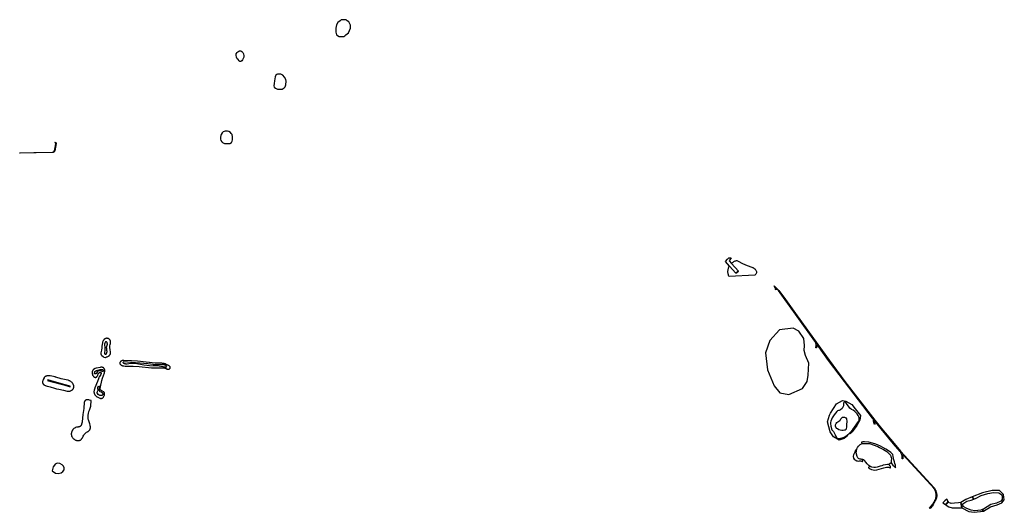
# Model space of a CAD drawing. Header units: metres. Extents: x 178255 to 187880, y 442506 to 446597.
# Tile 6 of 15: x 183044 to 183973, y 443188 to 443654. Entities that reach past the tile are written whole.
import ezdxf

# ---------------------------------------------------------------- set-up
doc = ezdxf.new("R2010")
doc.units = ezdxf.units.M

msp = doc.modelspace()

# ---------------------------------------------------------------- linework, layer by layer
at = {"layer": 'VLK_goot', "linetype": 'Continuous'}
for points in [[(183075.274, 443528.35), (183044.058, 443527.573), (183044.058, 443527.886), (183044.496, 443527.899), (183057.43, 443528.27), (183059.375, 443528.341), (183075.067, 443528.716), (183075.169, 443528.724), (183075.296, 443528.742), (183075.422, 443528.768), (183075.545, 443528.804), (183075.666, 443528.848), (183075.783, 443528.9), (183075.896, 443528.96), (183076.005, 443529.028), (183076.109, 443529.103), (183076.207, 443529.186), (183076.299, 443529.275), (183076.385, 443529.37), (183076.464, 443529.471), (183076.536, 443529.578), (183076.6, 443529.689), (183076.656, 443529.804), (183076.704, 443529.923), (183076.744, 443530.045), (183076.767, 443530.135), (183077.058, 443531.573), (183078.043, 443536.553), (183078.048, 443536.607), (183078.051, 443536.68), (183078.048, 443536.754), (183078.04, 443536.828), (183078.028, 443536.901), (183078.01, 443536.972), (183077.987, 443537.042), (183077.959, 443537.111), (183077.927, 443537.177), (183077.89, 443537.241), (183077.849, 443537.303), (183077.803, 443537.361), (183077.754, 443537.416), (183077.7, 443537.467), (183077.644, 443537.515), (183077.584, 443537.558), (183077.521, 443537.597), (183077.456, 443537.632), (183077.389, 443537.662), (183077.319, 443537.687), (183077.248, 443537.708), (183077.176, 443537.723), (183077.158, 443537.726), (183078.002, 443537.731), (183078.077, 443537.659), (183078.146, 443537.582), (183078.21, 443537.5), (183078.268, 443537.414), (183078.32, 443537.324), (183078.366, 443537.231), (183078.404, 443537.134), (183078.436, 443537.036), (183078.462, 443536.935), (183078.48, 443536.833), (183078.487, 443536.771), (183077.156, 443530.039), (183077.12, 443529.896), (183077.074, 443529.753), (183077.018, 443529.614), (183076.952, 443529.479), (183076.877, 443529.349), (183076.793, 443529.225), (183076.701, 443529.107), (183076.6, 443528.995), (183076.492, 443528.891), (183076.377, 443528.794), (183076.256, 443528.706), (183076.129, 443528.627), (183075.996, 443528.556), (183075.859, 443528.495), (183075.718, 443528.444), (183075.574, 443528.403), (183075.427, 443528.371), (183075.278, 443528.35), (183075.274, 443528.35)], [(183715.626, 443423.606), (183722.159, 443416.314), (183719.821, 443414.264), (183713.74, 443421.102), (183710.047, 443425.254), (183711.953, 443427.517), (183713.231, 443428.71), (183715.323, 443428.823), (183713.414, 443426.075), (183715.626, 443423.606)], [(183776.153, 443376.114), (183776.006, 443375.573), (183764.694, 443391.425), (183759.959, 443397.877), (183757.718, 443400.02), (183757.764, 443398.671), (183757.262, 443398.762), (183757.166, 443399.498), (183756.868, 443400.692), (183756.25, 443401.879), (183755.89, 443402.389), (183760.48, 443398.014), (183765.01, 443391.761), (183776.153, 443376.114)], [(183787.307, 443360.453), (183807.676, 443332.231), (183822.668, 443312.038), (183822.186, 443311.894), (183807.281, 443331.911), (183796.414, 443346.935), (183796.182, 443345.566), (183795.889, 443343.831), (183795.347, 443343.939), (183795.58, 443346.125), (183795.439, 443347.303), (183795.096, 443348.268), (183794.859, 443348.852), (183794.565, 443349.453), (183794.231, 443350.032), (183776.006, 443375.573), (183776.153, 443376.114), (183787.307, 443360.453)], [(183822.186, 443311.894), (183822.668, 443312.038), (183850.897, 443275.438), (183857.176, 443267.623), (183869.097, 443253.347), (183875.167, 443246.311), (183874.812, 443245.969), (183868.666, 443253.116), (183856.793, 443267.348), (183850.369, 443275.327), (183850.605, 443273.44), (183850.731, 443272.433), (183851.28, 443271.825), (183850.62, 443271.284), (183850.181, 443271.953), (183849.806, 443274.414), (183849.614, 443275.674), (183849.503, 443276.01), (183849.353, 443276.383), (183849.177, 443276.743), (183848.976, 443277.091), (183848.752, 443277.424), (183848.714, 443277.475), (183822.186, 443311.894)], [(183850.369, 443275.327), (183850.897, 443275.438), (183857.176, 443267.623), (183869.097, 443253.347), (183875.167, 443246.311), (183906.801, 443211.547), (183907.131, 443211.115), (183907.58, 443210.449), (183907.846, 443210.001), (183907.976, 443209.763), (183908.325, 443209.047), (183908.624, 443208.308), (183908.87, 443207.55), (183909.063, 443206.777), (183909.201, 443205.992), (183909.285, 443205.2), (183909.312, 443204.403), (183909.285, 443203.607), (183909.201, 443202.815), (183909.063, 443202.03), (183908.87, 443201.257), (183908.624, 443200.499), (183908.385, 443199.896), (183907.973, 443200.082), (183907.805, 443199.734), (183907.86, 443199.657), (183906.517, 443196.799), (183906.427, 443196.829), (183906.195, 443196.474), (183906.384, 443196.344), (183905.857, 443195.452), (183905.055, 443194.263), (183904.742, 443193.843), (183904.449, 443193.483), (183903.714, 443192.667), (183902.999, 443191.972), (183902.624, 443192.236), (183905.617, 443196.131), (183906.845, 443198.296), (183907.598, 443199.622), (183907.989, 443200.466), (183908.135, 443200.846), (183908.367, 443201.559), (183908.549, 443202.287), (183908.679, 443203.026), (183908.757, 443203.772), (183908.784, 443204.522), (183908.757, 443205.272), (183908.679, 443206.019), (183908.549, 443206.758), (183908.367, 443207.486), (183908.135, 443208.199), (183907.854, 443208.895), (183907.525, 443209.569), (183907.15, 443210.219), (183906.731, 443210.841), (183906.463, 443211.194), (183903.634, 443214.299), (183877.43, 443243.071), (183877.368, 443241.647), (183877.253, 443239.018), (183876.743, 443239.005), (183876.833, 443239.871), (183876.694, 443241.368), (183876.404, 443242.602), (183876.155, 443243.321), (183875.832, 443244.121), (183875.453, 443244.898), (183875.021, 443245.646), (183874.812, 443245.969), (183868.666, 443253.116), (183856.793, 443267.348), (183850.369, 443275.327)], [(183920.194, 443198.588), (183919.004, 443200.948), (183916.998, 443199.353), (183915.047, 443197.416), (183917.483, 443195.732), (183918.789, 443196.765), (183920.194, 443198.588)], [(183932.17, 443197.54), (183929.962, 443197.282), (183926.194, 443197.008), (183923.004, 443196.826), (183922.313, 443197.004), (183921.12, 443197.313), (183920.194, 443198.588), (183918.789, 443196.765), (183917.483, 443195.732), (183918.261, 443195.197), (183920.817, 443193.636), (183923.916, 443192.512), (183932.85, 443192.75), (183932.17, 443197.54)]]:
    msp.add_lwpolyline(points, dxfattribs=at)
at = {"layer": 'VLK_wadi', "linetype": 'Continuous'}
for points in [[(183342.91, 443639.33), (183345.49, 443637.897), (183349.934, 443637.897), (183350.938, 443638.47), (183351.798, 443639.33), (183354.378, 443641.48), (183356.098, 443645.924), (183356.098, 443648.648), (183354.665, 443651.801), (183353.088, 443652.805), (183352.084, 443653.665), (183350.078, 443653.808), (183347.497, 443653.522), (183346.35, 443652.805), (183344.252, 443651.142), (183342.91, 443648.791), (183342.48, 443645.781), (183342.48, 443644.204), (183342.48, 443642.054), (183342.91, 443639.33)], [(183251.189, 443614.935), (183250.137, 443616.062), (183249.122, 443616.776), (183248.559, 443618.317), (183248.258, 443620.158), (183248.446, 443621.661), (183249.235, 443622.826), (183249.987, 443623.428), (183250.964, 443623.991), (183251.602, 443624.217), (183252.655, 443624.217), (183253.519, 443623.616), (183254.158, 443623.24), (183254.721, 443622.676), (183255.135, 443621.436), (183255.435, 443619.707), (183255.548, 443618.43), (183255.06, 443617.115), (183254.383, 443615.799), (183253.669, 443614.86), (183252.767, 443614.183), (183251.828, 443614.371), (183251.189, 443614.935)], [(183293.957, 443599.359), (183292.489, 443601.34), (183290.368, 443602.231), (183287.299, 443602.232), (183286.66, 443602.007), (183285.759, 443601.33), (183285.15, 443599.652), (183284.636, 443597.964), (183284.342, 443595.982), (183284.122, 443593.56), (183283.975, 443591.432), (183284.266, 443590.171), (183285.431, 443589.006), (183287.351, 443588.129), (183291.782, 443588.255), (183293.623, 443589.457), (183294.45, 443590.51), (183295.088, 443592.388), (183295.425, 443595.762), (183295.058, 443597.157), (183293.957, 443599.359)], [(183244.933, 443541.735), (183244.842, 443543.203), (183244.383, 443545.221), (183243.649, 443546.414), (183242.823, 443547.24), (183241.447, 443548.249), (183240.255, 443548.341), (183238.97, 443548.432), (183237.869, 443548.432), (183236.034, 443547.882), (183234.964, 443546.822), (183234.2, 443545.313), (183233.752, 443544.454), (183233.634, 443542.928), (183233.466, 443540.818), (183233.741, 443539.717), (183234.75, 443538.524), (183235.392, 443537.699), (183237.227, 443536.873), (183238.42, 443536.781), (183242.197, 443536.864), (183243.982, 443537.709), (183244.567, 443538.983), (183244.842, 443540.359), (183244.933, 443541.735)], [(183735.595, 443419.656), (183735.72, 443419.607), (183736.115, 443419.431), (183736.497, 443419.228), (183736.864, 443418.999), (183737.214, 443418.744), (183737.546, 443418.466), (183737.857, 443418.166), (183738.146, 443417.844), (183738.413, 443417.503), (183738.655, 443417.144), (183738.673, 443417.115), (183739.256, 443415.92), (183739.298, 443414.762), (183738.726, 443413.421), (183737.589, 443412.508), (183713.424, 443411.113), (183713.258, 443411.469), (183712.979, 443412.16), (183712.748, 443412.868), (183712.568, 443413.591), (183712.439, 443414.324), (183712.361, 443415.065), (183712.335, 443415.809), (183712.361, 443416.554), (183712.439, 443417.295), (183712.568, 443418.028), (183712.748, 443418.751), (183712.979, 443419.459), (183713.258, 443420.15), (183713.584, 443420.819), (183713.74, 443421.102), (183719.821, 443414.264), (183722.159, 443416.314), (183715.626, 443423.606), (183715.965, 443423.925), (183716.532, 443424.401), (183717.131, 443424.836), (183717.758, 443425.228), (183718.411, 443425.575), (183719.087, 443425.876), (183719.783, 443426.129), (183720.494, 443426.333), (183720.703, 443426.383), (183721.887, 443425.683), (183726.116, 443423.435), (183730.491, 443421.487), (183734.991, 443419.849), (183735.595, 443419.656)], [(183784.469, 443346.11), (183784.022, 443352.606), (183779.318, 443359.549), (183773.718, 443362.461), (183760.951, 443360.669), (183751.992, 443350.814), (183747.736, 443338.943), (183749.752, 443323.04), (183756.024, 443307.809), (183761.399, 443301.314), (183769.911, 443299.746), (183782.678, 443305.346), (183786.933, 443311.841), (183788.053, 443318.113), (183788.501, 443329.312), (183785.589, 443336.479), (183784.246, 443341.183), (183784.469, 443346.11)], [(183129.687, 443347.835), (183129.698, 443347.874), (183129.776, 443348.185), (183129.832, 443348.501), (183129.865, 443348.819), (183129.876, 443349.139), (183129.865, 443349.46), (183129.832, 443349.778), (183129.776, 443350.094), (183129.698, 443350.405), (183129.645, 443350.578), (183129.624, 443350.626), (183129.513, 443350.853), (183129.387, 443351.072), (183129.245, 443351.282), (183129.09, 443351.481), (183128.921, 443351.669), (183128.739, 443351.844), (183128.693, 443351.885), (183128.681, 443351.896), (183128.487, 443352.059), (183128.282, 443352.208), (183128.066, 443352.342), (183127.842, 443352.461), (183127.611, 443352.565), (183127.372, 443352.651), (183127.228, 443352.695), (183127.218, 443352.697), (183126.977, 443352.749), (183126.734, 443352.783), (183126.488, 443352.8), (183126.242, 443352.8), (183125.997, 443352.783), (183125.753, 443352.749), (183125.513, 443352.697), (183125.427, 443352.675), (183125.211, 443352.611), (183124.943, 443352.514), (183124.681, 443352.397), (183124.429, 443352.263), (183124.186, 443352.111), (183123.954, 443351.943), (183123.829, 443351.841), (183123.794, 443351.81), (183123.566, 443351.589), (183123.353, 443351.353), (183123.157, 443351.103), (183122.98, 443350.839), (183122.821, 443350.564), (183122.732, 443350.388), (183122.626, 443350.16), (183122.411, 443349.626), (183122.232, 443349.078), (183122.12, 443348.641), (183122.101, 443348.552), (183121.833, 443347.035), (183121.672, 443345.503), (183121.658, 443345.281), (183121.644, 443345.064), (183121.474, 443343.447), (183121.194, 443341.857), (183121.141, 443341.677), (183120.826, 443340.413), (183120.6, 443339.13), (183120.587, 443338.989), (183120.579, 443338.775), (183120.587, 443338.56), (183120.609, 443338.347), (183120.647, 443338.135), (183120.699, 443337.927), (183120.765, 443337.723), (183120.845, 443337.524), (183120.939, 443337.331), (183121.047, 443337.145), (183121.167, 443336.967), (183121.299, 443336.798), (183121.442, 443336.639), (183121.516, 443336.565), (183122.832, 443335.559), (183123.58, 443335.12), (183124.916, 443334.823), (183126.083, 443335.187), (183126.703, 443335.415), (183127.353, 443335.704), (183127.981, 443336.038), (183128.151, 443336.138), (183128.179, 443336.157), (183128.387, 443336.308), (183128.584, 443336.473), (183128.768, 443336.651), (183128.94, 443336.842), (183129.098, 443337.044), (183129.241, 443337.257), (183129.369, 443337.479), (183129.482, 443337.709), (183129.578, 443337.947), (183129.657, 443338.191), (183129.719, 443338.44), (183129.764, 443338.693), (183129.791, 443338.948), (183129.8, 443339.205), (183129.791, 443339.461), (183129.764, 443339.716), (183129.719, 443339.969), (183129.71, 443340.012), (183129.417, 443341.765), (183129.168, 443344.134), (183129.128, 443344.797), (183129.218, 443345.544), (183129.445, 443346.833), (183129.687, 443347.835)], [(183124.357, 443344.44), (183124.496, 443341.951), (183124.431, 443341.26), (183123.959, 443339.363), (183123.953, 443339.336), (183123.935, 443339.236), (183123.925, 443339.135), (183123.921, 443339.033), (183123.925, 443338.931), (183123.935, 443338.83), (183123.953, 443338.729), (183123.978, 443338.63), (183124.009, 443338.533), (183124.047, 443338.439), (183124.092, 443338.347), (183124.143, 443338.259), (183124.184, 443338.197), (183124.574, 443337.876), (183125.047, 443337.761), (183125.521, 443337.951), (183125.909, 443338.342), (183125.957, 443338.417), (183126.082, 443338.632), (183126.191, 443338.856), (183126.284, 443339.086), (183126.36, 443339.323), (183126.421, 443339.564), (183126.464, 443339.809), (183126.49, 443340.056), (183126.498, 443340.304), (183126.49, 443340.553), (183126.464, 443340.8), (183126.421, 443341.044), (183126.402, 443341.127), (183126.238, 443342.056), (183126.139, 443343.002), (183126.106, 443343.952), (183126.108, 443344.194), (183126.657, 443346.453), (183126.676, 443346.518), (183126.728, 443346.724), (183126.765, 443346.933), (183126.787, 443347.144), (183126.794, 443347.357), (183126.787, 443347.569), (183126.765, 443347.781), (183126.728, 443347.99), (183126.676, 443348.196), (183126.611, 443348.398), (183126.531, 443348.595), (183126.482, 443348.7), (183126.028, 443349.322), (183125.841, 443349.477), (183125.601, 443349.564), (183125.475, 443349.575), (183125.049, 443349.325), (183124.694, 443348.835), (183124.356, 443348.09), (183124.184, 443347.377), (183124.126, 443346.709), (183124.357, 443344.44)], [(183140.591, 443331.737), (183139.633, 443331.114), (183139.583, 443331.081), (183139.396, 443330.945), (183139.219, 443330.797), (183139.053, 443330.636), (183138.899, 443330.465), (183138.757, 443330.283), (183138.627, 443330.091), (183138.512, 443329.891), (183138.442, 443329.752), (183138.441, 443329.748), (183138.42, 443329.665), (183138.405, 443329.581), (183138.396, 443329.496), (183138.393, 443329.411), (183138.396, 443329.325), (183138.405, 443329.24), (183138.42, 443329.156), (183138.441, 443329.073), (183138.467, 443328.992), (183138.499, 443328.912), (183138.537, 443328.835), (183138.548, 443328.815), (183139.18, 443328), (183139.225, 443327.959), (183139.498, 443327.73), (183139.787, 443327.52), (183140.089, 443327.331), (183140.405, 443327.163), (183140.731, 443327.018), (183141.066, 443326.896), (183141.409, 443326.798), (183141.758, 443326.724), (183142.032, 443326.683), (183142.275, 443326.656), (183143.653, 443326.56), (183145.034, 443326.56), (183145.285, 443326.57), (183151.146, 443326.448), (183156.833, 443326.033), (183168.275, 443325.008), (183173.035, 443324.781), (183179.833, 443324.912), (183179.923, 443324.91), (183180.328, 443324.881), (183180.73, 443324.825), (183181.127, 443324.74), (183181.517, 443324.628), (183181.827, 443324.518), (183183.326, 443323.797), (183183.382, 443323.769), (183183.515, 443323.709), (183183.652, 443323.659), (183183.793, 443323.619), (183183.935, 443323.589), (183184.08, 443323.569), (183184.225, 443323.558), (183184.371, 443323.558), (183184.516, 443323.569), (183184.661, 443323.589), (183184.803, 443323.619), (183184.898, 443323.655), (183185.033, 443323.715), (183185.164, 443323.784), (183185.289, 443323.863), (183185.409, 443323.95), (183185.523, 443324.045), (183185.629, 443324.148), (183185.633, 443324.152), (183185.678, 443324.197), (183185.762, 443324.29), (183185.84, 443324.39), (183185.91, 443324.494), (183185.973, 443324.604), (183186.029, 443324.717), (183186.076, 443324.834), (183186.115, 443324.954), (183186.116, 443324.958), (183186.126, 443325.054), (183186.129, 443325.159), (183186.126, 443325.263), (183186.115, 443325.367), (183186.097, 443325.47), (183186.071, 443325.572), (183186.039, 443325.671), (183186, 443325.768), (183185.954, 443325.863), (183185.902, 443325.953), (183185.843, 443326.04), (183185.779, 443326.122), (183185.709, 443326.2), (183185.633, 443326.273), (183185.553, 443326.34), (183185.515, 443326.369), (183185.199, 443326.63), (183184.75, 443326.956), (183184.279, 443327.25), (183183.8, 443327.505), (183183.362, 443327.727), (183182.364, 443328.172), (183181.337, 443328.546), (183180.286, 443328.847), (183179.217, 443329.074), (183178.135, 443329.226), (183177.965, 443329.243), (183175.607, 443329.366), (183172.417, 443329.403), (183171.931, 443329.418), (183166.636, 443329.789), (183166.073, 443329.85), (183155.234, 443331.147), (183149.47, 443331.57), (183142.163, 443331.867), (183140.591, 443331.737)], [(183142.139, 443330.712), (183141.852, 443330.504), (183141.49, 443330.083), (183141.477, 443329.99), (183141.499, 443329.869), (183141.56, 443329.763), (183141.623, 443329.704), (183142.087, 443329.404), (183142.268, 443329.312), (183142.656, 443329.139), (183143.054, 443328.994), (183143.462, 443328.877), (183143.876, 443328.789), (183144.296, 443328.73), (183144.719, 443328.701), (183145.143, 443328.701), (183145.482, 443328.722), (183148.575, 443329.225), (183148.758, 443329.245), (183150.19, 443329.345), (183151.624, 443329.345), (183153.056, 443329.245), (183154.476, 443329.045), (183154.574, 443329.028), (183161.226, 443327.784), (183163.993, 443327.422), (183166.54, 443327.214), (183175.669, 443326.801), (183176.146, 443326.758), (183177.347, 443326.589), (183178.534, 443326.336), (183179.201, 443326.156), (183180.454, 443325.789), (183180.584, 443325.764), (183180.836, 443325.728), (183181.089, 443325.711), (183181.343, 443325.711), (183181.597, 443325.728), (183181.848, 443325.764), (183181.93, 443325.779), (183182.568, 443325.97), (183182.683, 443326.018), (183182.812, 443326.126), (183182.895, 443326.269), (183182.681, 443326.616), (183182.168, 443326.969), (183182.014, 443327.06), (183181.572, 443327.296), (183181.114, 443327.499), (183180.643, 443327.671), (183180.161, 443327.809), (183179.671, 443327.913), (183179.175, 443327.983), (183178.675, 443328.018), (183178.492, 443328.022), (183175.044, 443327.77), (183174.444, 443327.743), (183172.347, 443327.743), (183170.256, 443327.889), (183169.907, 443327.928), (183164.892, 443328.549), (183142.139, 443330.712)], [(183116.088, 443324.693), (183115.289, 443324.334), (183113.852, 443323.479), (183113.787, 443323.43), (183113.614, 443323.284), (183113.451, 443323.127), (183113.3, 443322.959), (183113.161, 443322.781), (183113.035, 443322.594), (183112.921, 443322.398), (183112.822, 443322.195), (183112.805, 443322.155), (183112.763, 443322.045), (183112.664, 443321.74), (183112.587, 443321.428), (183112.531, 443321.113), (183112.497, 443320.794), (183112.49, 443320.662), (183112.482, 443320.564), (183112.467, 443320.112), (183112.482, 443319.659), (183112.53, 443319.209), (183112.588, 443318.863), (183112.6, 443318.806), (183112.666, 443318.539), (183112.752, 443318.277), (183112.855, 443318.021), (183112.976, 443317.773), (183113.113, 443317.534), (183113.268, 443317.306), (183113.352, 443317.194), (183113.412, 443317.121), (183113.596, 443316.916), (183113.795, 443316.725), (183114.006, 443316.547), (183114.229, 443316.385), (183114.463, 443316.239), (183114.545, 443316.193), (183114.574, 443316.176), (183114.7, 443316.109), (183114.832, 443316.05), (183114.967, 443316.001), (183115.105, 443315.962), (183115.245, 443315.932), (183115.388, 443315.912), (183115.531, 443315.902), (183115.675, 443315.902), (183115.818, 443315.912), (183115.886, 443315.92), (183115.975, 443315.947), (183116.107, 443315.995), (183116.235, 443316.052), (183116.359, 443316.118), (183116.478, 443316.192), (183116.592, 443316.275), (183116.7, 443316.365), (183116.801, 443316.463), (183116.895, 443316.567), (183116.982, 443316.678), (183117.04, 443316.763), (183117.244, 443317.069), (183117.463, 443317.448), (183117.655, 443317.842), (183117.819, 443318.249), (183117.824, 443318.262), (183118.267, 443319.41), (183118.269, 443319.415), (183118.327, 443319.533), (183118.392, 443319.646), (183118.465, 443319.754), (183118.545, 443319.857), (183118.633, 443319.954), (183118.727, 443320.045), (183118.827, 443320.129), (183118.932, 443320.205), (183119.02, 443320.261), (183119.127, 443320.317), (183119.276, 443320.383), (183119.43, 443320.439), (183119.587, 443320.484), (183119.747, 443320.518), (183119.909, 443320.541), (183120.006, 443320.549), (183120.049, 443320.554), (183120.125, 443320.56), (183120.2, 443320.56), (183120.275, 443320.554), (183120.35, 443320.544), (183120.424, 443320.528), (183120.496, 443320.507), (183120.567, 443320.482), (183120.636, 443320.451), (183120.703, 443320.415), (183120.767, 443320.375), (183120.828, 443320.331), (183120.837, 443320.324), (183120.983, 443320.06), (183121.041, 443319.728), (183121.014, 443319.499), (183120.685, 443318.472), (183120.076, 443317.544), (183119.432, 443316.76), (183119.171, 443316.367), (183118.865, 443315.837), (183118.597, 443315.287), (183118.368, 443314.719), (183118.28, 443314.466), (183117.43, 443311.911), (183115.011, 443306.135), (183114.893, 443305.823), (183114.576, 443304.848), (183114.328, 443303.853), (183114.236, 443303.38), (183114.187, 443303.089), (183114.145, 443302.689), (183114.131, 443302.288), (183114.145, 443301.886), (183114.187, 443301.486), (183114.257, 443301.091), (183114.347, 443300.727), (183114.391, 443300.599), (183114.517, 443300.289), (183114.664, 443299.987), (183114.832, 443299.697), (183115.019, 443299.419), (183115.225, 443299.155), (183115.325, 443299.04), (183115.571, 443298.774), (183116.012, 443298.349), (183116.481, 443297.955), (183116.953, 443297.611), (183117.181, 443297.453), (183117.76, 443297.09), (183118.364, 443296.769), (183118.989, 443296.491), (183119.631, 443296.258), (183119.639, 443296.255), (183119.782, 443296.205), (183119.998, 443296.143), (183120.217, 443296.096), (183120.44, 443296.065), (183120.664, 443296.049), (183120.889, 443296.049), (183121.113, 443296.065), (183121.335, 443296.096), (183121.555, 443296.143), (183121.771, 443296.205), (183121.982, 443296.282), (183122.128, 443296.345), (183122.222, 443296.406), (183122.401, 443296.536), (183122.57, 443296.678), (183122.728, 443296.831), (183122.876, 443296.995), (183123.012, 443297.168), (183123.135, 443297.351), (183123.244, 443297.54), (183123.325, 443297.689), (183123.57, 443298.191), (183123.78, 443298.709), (183123.952, 443299.24), (183123.958, 443299.261), (183124.168, 443300.202), (183124.124, 443301.067), (183124.104, 443301.125), (183124.045, 443301.269), (183123.977, 443301.409), (183123.899, 443301.544), (183123.812, 443301.673), (183123.716, 443301.796), (183123.612, 443301.912), (183123.5, 443302.02), (183123.381, 443302.12), (183123.309, 443302.174), (183121.925, 443302.975), (183120.893, 443303.438), (183120.841, 443303.463), (183120.713, 443303.53), (183120.591, 443303.607), (183120.474, 443303.692), (183120.364, 443303.784), (183120.26, 443303.885), (183120.163, 443303.992), (183120.136, 443304.025), (183120.089, 443304.108), (183120.029, 443304.232), (183119.977, 443304.36), (183119.934, 443304.491), (183119.901, 443304.625), (183119.877, 443304.761), (183119.863, 443304.899), (183119.858, 443305.037), (183119.863, 443305.175), (183119.877, 443305.312), (183119.885, 443305.364), (183120.2, 443306.999), (183121.614, 443312.979), (183122.31, 443315.259), (183124.003, 443320.025), (183124.021, 443320.088), (183124.135, 443320.543), (183124.216, 443321.005), (183124.265, 443321.471), (183124.282, 443321.94), (183124.265, 443322.409), (183124.249, 443322.601), (183123.98, 443323.755), (183123.965, 443323.798), (183123.891, 443323.981), (183123.805, 443324.158), (183123.706, 443324.328), (183123.596, 443324.491), (183123.475, 443324.646), (183123.428, 443324.701), (183123.324, 443324.801), (183123.204, 443324.902), (183123.077, 443324.994), (183122.944, 443325.077), (183122.805, 443325.151), (183122.662, 443325.215), (183122.514, 443325.268), (183122.363, 443325.312), (183122.21, 443325.344), (183122.099, 443325.361), (183121.886, 443325.387), (183121.376, 443325.422), (183120.865, 443325.422), (183120.356, 443325.387), (183120.212, 443325.37), (183116.088, 443324.693)], [(183122.264, 443321.567), (183122.074, 443321.57), (183121.72, 443321.595), (183121.368, 443321.644), (183121.02, 443321.718), (183120.678, 443321.816), (183120.516, 443321.872), (183120.285, 443321.955), (183120.027, 443322.029), (183119.765, 443322.085), (183119.5, 443322.122), (183119.232, 443322.141), (183119.046, 443322.143), (183119.025, 443322.141), (183118.845, 443322.116), (183118.666, 443322.078), (183118.491, 443322.027), (183118.32, 443321.965), (183118.154, 443321.891), (183117.993, 443321.806), (183117.948, 443321.779), (183117.799, 443321.686), (183117.65, 443321.577), (183117.509, 443321.459), (183117.376, 443321.331), (183117.253, 443321.194), (183117.139, 443321.049), (183117.06, 443320.933), (183116.587, 443319.932), (183116.557, 443319.859), (183116.514, 443319.772), (183116.466, 443319.688), (183116.412, 443319.607), (183116.352, 443319.531), (183116.287, 443319.458), (183116.217, 443319.391), (183116.142, 443319.328), (183116.064, 443319.271), (183115.981, 443319.22), (183115.923, 443319.188), (183115.318, 443319.081), (183114.784, 443319.26), (183114.752, 443319.296), (183114.608, 443319.545), (183114.558, 443319.828), (183114.57, 443319.966), (183114.805, 443320.846), (183114.831, 443320.907), (183114.905, 443321.058), (183114.989, 443321.204), (183115.083, 443321.343), (183115.186, 443321.476), (183115.299, 443321.6), (183115.42, 443321.717), (183115.538, 443321.817), (183115.672, 443321.911), (183115.92, 443322.066), (183116.179, 443322.204), (183116.446, 443322.323), (183116.7, 443322.416), (183120.059, 443323.308), (183122.412, 443323.224), (183122.872, 443322.766), (183122.941, 443322.699), (183123.007, 443322.626), (183123.067, 443322.549), (183123.122, 443322.467), (183123.171, 443322.382), (183123.214, 443322.294), (183123.251, 443322.203), (183123.281, 443322.11), (183123.305, 443322.015), (183123.31, 443321.991), (183123.295, 443321.941), (183123.221, 443321.813), (183123.108, 443321.718), (183122.969, 443321.668), (183122.958, 443321.666), (183122.264, 443321.567)], [(183078.909, 443305.119), (183081.146, 443304.746), (183085.477, 443303.843), (183088.986, 443302.927), (183089.315, 443302.858), (183089.682, 443302.807), (183090.051, 443302.781), (183090.421, 443302.781), (183090.79, 443302.807), (183091.156, 443302.858), (183091.518, 443302.935), (183091.874, 443303.037), (183091.925, 443303.054), (183092.081, 443303.114), (183092.436, 443303.272), (183092.779, 443303.455), (183093.108, 443303.66), (183093.422, 443303.889), (183093.72, 443304.138), (183093.735, 443304.152), (183093.793, 443304.204), (183094.009, 443304.412), (183094.211, 443304.636), (183094.396, 443304.873), (183094.564, 443305.122), (183094.714, 443305.382), (183094.846, 443305.652), (183094.95, 443305.908), (183094.986, 443306.026), (183095.055, 443306.304), (183095.105, 443306.585), (183095.135, 443306.87), (183095.145, 443307.156), (183095.135, 443307.442), (183095.105, 443307.727), (183095.062, 443307.975), (183095.038, 443308.091), (183094.938, 443308.494), (183094.81, 443308.888), (183094.655, 443309.273), (183094.473, 443309.645), (183094.304, 443309.942), (183094.174, 443310.126), (183093.839, 443310.556), (183093.474, 443310.961), (183093.082, 443311.34), (183092.664, 443311.69), (183092.223, 443312.01), (183091.761, 443312.299), (183091.28, 443312.555), (183090.782, 443312.777), (183090.269, 443312.963), (183089.745, 443313.114), (183089.539, 443313.162), (183083.261, 443314.52), (183078.296, 443315.968), (183077.586, 443316.202), (183077.433, 443316.252), (183075.886, 443316.696), (183074.312, 443317.03), (183072.719, 443317.254), (183071.852, 443317.329), (183071.586, 443317.342), (183070.878, 443317.342), (183070.171, 443317.292), (183069.825, 443317.25), (183069.624, 443317.22), (183069.337, 443317.159), (183069.055, 443317.078), (183068.779, 443316.977), (183068.51, 443316.858), (183068.251, 443316.72), (183068.056, 443316.6), (183067.94, 443316.513), (183067.732, 443316.338), (183067.536, 443316.149), (183067.355, 443315.948), (183067.188, 443315.734), (183067.036, 443315.509), (183067.026, 443315.493), (183066.289, 443314.014), (183066.141, 443313.634), (183065.954, 443313.061), (183065.808, 443312.476), (183065.706, 443311.898), (183065.696, 443311.831), (183065.673, 443311.611), (183065.665, 443311.389), (183065.673, 443311.168), (183065.696, 443310.948), (183065.734, 443310.729), (183065.788, 443310.514), (183065.857, 443310.304), (183065.94, 443310.098), (183066.003, 443309.964), (183066.046, 443309.892), (183066.178, 443309.698), (183066.322, 443309.513), (183066.479, 443309.339), (183066.648, 443309.176), (183066.827, 443309.025), (183066.911, 443308.962), (183068.12, 443308.241), (183068.503, 443308.077), (183069.161, 443307.837), (183069.834, 443307.644), (183070.356, 443307.529), (183072.949, 443306.983), (183076.859, 443305.823), (183078.909, 443305.119)], [(183091.565, 443307), (183091.706, 443307.479), (183085.796, 443309.222), (183073.603, 443312.56), (183070.586, 443313.458), (183070.443, 443312.979), (183073.466, 443312.08), (183085.659, 443308.741), (183091.565, 443307)], [(183118.982, 443307.069), (183118.934, 443304.898), (183119.031, 443303.464), (183119.233, 443302.865), (183119.56, 443302.593), (183120.986, 443302.075), (183121.112, 443302.028), (183121.259, 443301.963), (183121.401, 443301.887), (183121.537, 443301.802), (183121.667, 443301.708), (183121.791, 443301.604), (183121.85, 443301.549), (183121.94, 443301.447), (183122.048, 443301.31), (183122.145, 443301.165), (183122.233, 443301.013), (183122.31, 443300.856), (183122.375, 443300.694), (183122.429, 443300.527), (183122.455, 443300.43), (183122.465, 443300.398), (183122.49, 443300.296), (183122.508, 443300.191), (183122.52, 443300.086), (183122.523, 443299.981), (183122.52, 443299.875), (183122.508, 443299.77), (183122.49, 443299.666), (183122.465, 443299.563), (183122.432, 443299.463), (183122.392, 443299.365), (183122.355, 443299.287), (183122.297, 443299.213), (183122.232, 443299.141), (183122.162, 443299.073), (183122.088, 443299.011), (183122.01, 443298.954), (183121.927, 443298.903), (183121.842, 443298.857), (183121.753, 443298.818), (183121.662, 443298.785), (183121.569, 443298.758), (183121.474, 443298.738), (183121.452, 443298.734), (183121.339, 443298.712), (183121.118, 443298.681), (183120.895, 443298.665), (183120.672, 443298.665), (183120.449, 443298.681), (183120.234, 443298.711), (183120.224, 443298.713), (183120.017, 443298.757), (183119.814, 443298.815), (183119.615, 443298.887), (183119.422, 443298.973), (183119.235, 443299.073), (183119.161, 443299.117), (183118.248, 443299.833), (183117.577, 443300.551), (183117.52, 443300.626), (183117.451, 443300.727), (183117.391, 443300.832), (183117.337, 443300.942), (183117.291, 443301.055), (183117.254, 443301.171), (183117.224, 443301.289), (183117.213, 443301.347), (183117.212, 443301.412), (183117.218, 443301.575), (183117.235, 443301.736), (183117.263, 443301.895), (183117.302, 443302.053), (183117.352, 443302.207), (183117.413, 443302.357), (183117.484, 443302.503), (183117.498, 443302.529), (183117.947, 443303.784), (183117.956, 443304.072), (183117.946, 443304.378), (183117.914, 443304.681), (183117.861, 443304.982), (183117.787, 443305.279), (183117.774, 443305.323), (183117.751, 443305.4), (183117.703, 443305.59), (183117.669, 443305.783), (183117.649, 443305.977), (183117.642, 443306.173), (183117.649, 443306.369), (183117.669, 443306.564), (183117.703, 443306.757), (183117.707, 443306.773), (183118.407, 443307.986), (183118.982, 443307.069)], [(183111.197, 443288.543), (183111.644, 443293.952), (183109.864, 443294.412), (183109.851, 443294.415), (183109.323, 443294.527), (183108.789, 443294.603), (183108.251, 443294.64), (183107.711, 443294.64), (183107.173, 443294.603), (183106.812, 443294.556), (183106.75, 443294.537), (183106.582, 443294.476), (183106.418, 443294.403), (183106.26, 443294.319), (183106.108, 443294.224), (183105.964, 443294.119), (183105.827, 443294.004), (183105.698, 443293.879), (183105.578, 443293.746), (183105.468, 443293.605), (183105.368, 443293.457), (183105.278, 443293.302), (183105.2, 443293.141), (183105.133, 443292.975), (183105.077, 443292.805), (183105.034, 443292.631), (183105.003, 443292.455), (183104.99, 443292.345), (183104.918, 443291.867), (183104.741, 443290.183), (183104.683, 443288.729), (183104.676, 443288.626), (183104.44, 443286.38), (183104.141, 443284.611), (183103.501, 443280.96), (183102.948, 443274.048), (183102.882, 443273.493), (183102.718, 443272.563), (183102.489, 443271.646), (183102.481, 443271.618), (183102.457, 443271.531), (183102.377, 443271.283), (183102.279, 443271.042), (183102.165, 443270.808), (183102.035, 443270.582), (183101.889, 443270.367), (183101.729, 443270.161), (183101.555, 443269.968), (183101.373, 443269.792), (183101.359, 443269.782), (183101.079, 443269.608), (183100.788, 443269.453), (183100.486, 443269.318), (183100.176, 443269.205), (183099.858, 443269.114), (183099.536, 443269.046), (183099.281, 443269.008), (183098.807, 443268.932), (183097.784, 443268.715), (183096.836, 443268.445), (183096.774, 443268.42), (183096.376, 443268.243), (183095.99, 443268.038), (183095.62, 443267.807), (183095.267, 443267.55), (183094.933, 443267.27), (183094.619, 443266.967), (183094.327, 443266.643), (183094.059, 443266.299), (183093.96, 443266.159), (183093.738, 443265.827), (183093.505, 443265.423), (183093.301, 443265.004), (183093.126, 443264.572), (183092.982, 443264.128), (183092.869, 443263.676), (183092.788, 443263.217), (183092.74, 443262.753), (183092.737, 443262.715), (183092.73, 443262.418), (183092.744, 443262.008), (183092.787, 443261.599), (183092.858, 443261.194), (183092.958, 443260.795), (183093.085, 443260.404), (183093.233, 443260.036), (183093.236, 443260.03), (183093.42, 443259.651), (183093.631, 443259.287), (183093.867, 443258.937), (183094.126, 443258.605), (183094.408, 443258.292), (183094.711, 443257.999), (183094.927, 443257.814), (183094.996, 443257.759), (183095.416, 443257.454), (183095.856, 443257.179), (183096.314, 443256.936), (183096.787, 443256.725), (183097.275, 443256.548), (183097.773, 443256.405), (183098.203, 443256.311), (183098.46, 443256.258), (183098.788, 443256.212), (183099.12, 443256.189), (183099.452, 443256.189), (183099.783, 443256.212), (183100.112, 443256.258), (183100.436, 443256.327), (183100.755, 443256.419), (183101.067, 443256.533), (183101.371, 443256.668), (183101.394, 443256.679), (183101.598, 443256.832), (183101.923, 443257.104), (183102.228, 443257.398), (183102.511, 443257.713), (183102.772, 443258.047), (183103.009, 443258.398), (183103.221, 443258.765), (183103.407, 443259.146), (183103.506, 443259.383), (183103.582, 443259.557), (183103.997, 443260.407), (183104.47, 443261.226), (183104.999, 443262.01), (183105.493, 443262.65), (183105.739, 443262.877), (183106.441, 443263.466), (183107.182, 443264.005), (183107.96, 443264.491), (183108.076, 443264.557), (183108.257, 443264.658), (183108.632, 443264.892), (183108.989, 443265.151), (183109.327, 443265.435), (183109.644, 443265.741), (183109.939, 443266.069), (183110.211, 443266.417), (183110.257, 443266.481), (183110.356, 443266.69), (183110.484, 443267.008), (183110.59, 443267.334), (183110.674, 443267.667), (183110.733, 443268.006), (183110.769, 443268.347), (183110.781, 443268.69), (183110.769, 443269.033), (183110.733, 443269.374), (183110.715, 443269.493), (183110.691, 443269.674), (183110.494, 443270.788), (183110.22, 443271.887), (183109.908, 443272.859), (183108.949, 443275.643), (183108.9, 443275.807), (183108.74, 443276.448), (183108.626, 443277.1), (183108.556, 443277.758), (183108.533, 443278.419), (183108.536, 443278.641), (183108.702, 443280.164), (183109.003, 443281.872), (183109.423, 443283.554), (183109.905, 443285.054), (183111.197, 443288.543)], [(183827.622, 443262.562), (183827.568, 443262.698), (183827.517, 443262.853), (183827.478, 443263.01), (183827.45, 443263.171), (183827.433, 443263.333), (183827.427, 443263.495), (183827.431, 443263.63), (183830.281, 443266.548), (183835.602, 443274.07), (183836.133, 443275.526), (183836.242, 443276.623), (183836.148, 443277.625), (183835.756, 443278.705), (183835.175, 443280.004), (183834.282, 443281.366), (183832.026, 443283.697), (183830.365, 443284.902), (183828.909, 443285.59), (183827.264, 443286.889), (183825.963, 443288.564), (183824.709, 443290.316), (183824.098, 443291.365), (183823.424, 443292.21), (183822.5, 443292.351), (183822.015, 443292.35), (183821.733, 443292.115), (183821.327, 443291.457), (183821.265, 443289.907), (183821.218, 443289.046), (183820.749, 443287.903), (183819.967, 443286.477), (183818.371, 443285.114), (183817.197, 443284.706), (183816.508, 443284.534), (183815.616, 443284.173), (183814.911, 443283.593), (183813.832, 443282.152), (183812.58, 443280.585), (183811.313, 443278.737), (183810.719, 443277.594), (183809.999, 443276.215), (183809.296, 443274.555), (183809.124, 443273.24), (183808.965, 443272.315), (183809.452, 443269.684), (183810.472, 443266.193), (183811.863, 443264.634), (183812.507, 443263.631), (183813.009, 443262.872), (183813.602, 443261.728), (183813.885, 443260.673), (183814.722, 443259.13), (183815.443, 443258.449), (183816.176, 443258.231), (183817.051, 443258.116), (183818.015, 443258.271), (183818.954, 443258.541), (183820.06, 443258.799), (183821.861, 443259.418), (183824.612, 443261.066), (183824.786, 443261.219), (183824.844, 443261.211), (183825.121, 443261.11), (183825.346, 443260.921), (183825.412, 443260.831), (183822.022, 443258.062), (183817.167, 443256.611), (183811.942, 443259.586), (183808.626, 443264.521), (183806.161, 443273.847), (183808.09, 443280.086), (183809.157, 443282.05), (183814.756, 443291.027), (183820.345, 443293.952), (183823.69, 443293.525), (183829.061, 443290.115), (183832.504, 443286.28), (183837.41, 443279.811), (183836.764, 443275.486), (183833.897, 443270.321), (183829.512, 443264.57), (183827.622, 443262.562)], [(183810.472, 443266.193), (183811.863, 443264.634), (183812.507, 443263.631), (183813.009, 443262.872), (183813.602, 443261.728), (183813.885, 443260.673), (183814.722, 443259.13), (183815.443, 443258.449), (183816.176, 443258.231), (183817.051, 443258.116), (183818.015, 443258.271), (183818.954, 443258.541), (183820.06, 443258.799), (183821.861, 443259.418), (183824.612, 443261.066), (183824.786, 443261.219), (183826.9, 443263.087), (183827.431, 443263.63), (183830.281, 443266.548), (183835.602, 443274.07), (183836.133, 443275.526), (183836.242, 443276.623), (183836.148, 443277.625), (183835.756, 443278.705), (183835.175, 443280.004), (183834.282, 443281.366), (183832.026, 443283.697), (183830.365, 443284.902), (183828.909, 443285.59), (183827.264, 443286.889), (183825.963, 443288.564), (183824.709, 443290.316), (183824.098, 443291.365), (183823.424, 443292.21), (183822.5, 443292.351), (183822.015, 443292.35), (183821.733, 443292.115), (183821.327, 443291.457), (183821.265, 443289.907), (183821.218, 443289.046), (183820.749, 443287.903), (183819.967, 443286.477), (183818.371, 443285.114), (183817.197, 443284.706), (183816.508, 443284.534), (183815.616, 443284.173), (183814.911, 443283.593), (183813.832, 443282.152), (183812.58, 443280.585), (183811.313, 443278.737), (183810.719, 443277.594), (183809.999, 443276.215), (183809.296, 443274.555), (183809.124, 443273.24), (183808.965, 443272.315), (183809.452, 443269.684), (183810.472, 443266.193)], [(183824.394, 443274.833), (183824.228, 443270.848), (183824.09, 443268.793), (183824.007, 443267.605), (183823.783, 443267.018), (183823.043, 443266.164), (183822.428, 443266.038), (183821.156, 443265.744), (183819.842, 443265.687), (183818.262, 443265.868), (183816.975, 443266.272), (183815.786, 443267.125), (183815.059, 443267.725), (183814.192, 443268.773), (183813.925, 443269.808), (183813.855, 443271.164), (183814.273, 443272.254), (183815.084, 443273.136), (183815.936, 443273.807), (183816.956, 443274.451), (183817.781, 443275.095), (183818.381, 443275.878), (183818.8, 443276.801), (183819.401, 443277.458), (183820.379, 443278.158), (183821.442, 443278.326), (183822.281, 443278.271), (183822.896, 443278.118), (183823.483, 443277.587), (183824.057, 443276.72), (183824.295, 443276.049), (183824.394, 443274.833)], [(183833.565, 443246.304), (183834.029, 443248.281), (183834.581, 443249.547), (183835.627, 443251.059), (183837.08, 443252.456), (183838.301, 443253.024), (183839.799, 443253.374), (183841.18, 443253.476), (183844.073, 443253.58), (183846.026, 443253.367), (183853.761, 443250.527), (183855.376, 443249.765), (183857.183, 443248.821), (183859.11, 443247.785), (183860.684, 443246.892), (183862.238, 443245.797), (183863.518, 443244.722), (183864.959, 443243.173), (183865.543, 443242.373), (183866.157, 443241.22), (183866.477, 443240.097), (183866.505, 443238.834), (183866.329, 443237.44), (183866.281, 443236.165), (183866.196, 443235.013), (183865.14, 443234.132), (183864.024, 443233.603), (183862.928, 443233.465), (183861.128, 443233.288), (183858.877, 443232.934), (183857.39, 443232.424), (183855.981, 443231.856), (183853.202, 443230.915), (183851.558, 443230.738), (183850.012, 443230.756), (183848.133, 443231.146), (183847.193, 443231.498), (183846.292, 443231.909), (183845.274, 443232.789), (183843.786, 443234.236), (183842.493, 443235.782), (183841.553, 443236.956), (183840.534, 443237.934), (183839.634, 443238.403), (183838.714, 443238.461), (183838.107, 443238.48), (183837.402, 443238.617), (183836.932, 443238.753), (183836.012, 443239.027), (183835.503, 443239.379), (183834.798, 443239.966), (183834.106, 443241.23), (183833.421, 443244.501), (183833.565, 443246.304)], [(183870.556, 443230.592), (183870.259, 443232.85), (183869.88, 443234.48), (183869.351, 443236.247), (183868.957, 443238.088), (183868.579, 443239.704), (183868.366, 443241.153), (183867.822, 443242.919), (183867.127, 443243.765), (183865.903, 443244.896), (183863.849, 443246.45), (183861.311, 443248.034), (183858.607, 443249.633), (183856.206, 443250.885), (183853.321, 443252.287), (183850.935, 443253.222), (183845.257, 443254.668), (183841.121, 443254.964), (183839.636, 443254.867), (183838.291, 443254.526), (183838.294, 443254.503), (183838.31, 443254.411), (183838.333, 443254.322), (183838.361, 443254.233), (183838.396, 443254.148), (183838.436, 443254.064), (183838.483, 443253.984), (183838.535, 443253.907), (183838.592, 443253.834), (183838.654, 443253.765), (183838.72, 443253.701), (183838.791, 443253.642), (183838.866, 443253.587), (183838.945, 443253.538), (183839.027, 443253.495), (183839.111, 443253.457), (183839.198, 443253.425), (183839.287, 443253.4), (183839.378, 443253.38), (183839.47, 443253.367), (183839.562, 443253.361), (183839.655, 443253.361), (183839.747, 443253.367), (183839.799, 443253.374), (183841.18, 443253.476), (183844.073, 443253.58), (183846.026, 443253.367), (183853.761, 443250.527), (183855.376, 443249.765), (183857.183, 443248.821), (183859.11, 443247.785), (183860.684, 443246.892), (183862.238, 443245.797), (183863.518, 443244.722), (183864.959, 443243.173), (183865.543, 443242.373), (183866.157, 443241.22), (183866.477, 443240.097), (183866.505, 443238.834), (183866.329, 443237.44), (183866.281, 443236.165), (183866.196, 443235.013), (183866.836, 443234.22), (183868.053, 443232.868), (183869.361, 443231.605), (183870.556, 443230.592)], [(183834.106, 443241.23), (183833.421, 443244.501), (183833.565, 443246.304), (183833.528, 443246.44), (183833.374, 443246.705), (183833.139, 443246.902), (183832.851, 443247.007), (183832.583, 443247.013), (183832.331, 443246.306), (183831.902, 443245.125), (183831.401, 443244.069), (183830.901, 443242.816), (183830.562, 443241.581), (183830.455, 443241.008), (183830.742, 443239.702), (183831.333, 443238.557), (183832.282, 443237.86), (183833.965, 443237.109), (183834.681, 443236.913), (183835.898, 443236.824), (183836.577, 443236.95), (183837.222, 443237.057), (183837.651, 443236.986), (183839.029, 443236.486), (183839.049, 443236.499), (183839.138, 443236.564), (183839.223, 443236.635), (183839.303, 443236.712), (183839.377, 443236.794), (183839.445, 443236.882), (183839.507, 443236.973), (183839.562, 443237.069), (183839.611, 443237.169), (183839.652, 443237.271), (183839.686, 443237.377), (183839.713, 443237.484), (183839.732, 443237.593), (183839.744, 443237.703), (183839.748, 443237.814), (183839.744, 443237.924), (183839.732, 443238.034), (183839.713, 443238.143), (183839.686, 443238.251), (183839.652, 443238.356), (183839.634, 443238.403), (183838.714, 443238.461), (183838.107, 443238.48), (183837.402, 443238.617), (183836.932, 443238.753), (183836.012, 443239.027), (183835.503, 443239.379), (183834.798, 443239.966), (183834.106, 443241.23)], [(183076.952, 443233.033), (183075.541, 443231.344), (183074.638, 443227.598), (183077.722, 443225.522), (183080.309, 443225.175), (183083.18, 443225.708), (183084.904, 443226.867), (183085.957, 443228.512), (183086.087, 443230.497), (183085.248, 443232.108), (183084.186, 443233.349), (183081.99, 443234.416), (183079.281, 443234.891), (183077.586, 443233.991), (183076.952, 443233.033)], [(183844.793, 443230.392), (183845.419, 443230.178), (183846.655, 443229.498), (183847.908, 443228.926), (183849.286, 443228.444), (183850.646, 443228.23), (183852.757, 443228.464), (183855.119, 443229.056), (183857.23, 443229.791), (183859.377, 443230.419), (183860.558, 443230.759), (183861.829, 443231.118), (183862.956, 443231.19), (183863.726, 443231.119), (183864.567, 443230.869), (183865.247, 443230.476), (183865.766, 443229.993), (183865.773, 443230.076), (183865.782, 443230.348), (183865.773, 443230.619), (183865.744, 443230.889), (183865.697, 443231.157), (183865.631, 443231.421), (183865.547, 443231.679), (183865.446, 443231.931), (183865.326, 443232.175), (183865.191, 443232.411), (183865.039, 443232.636), (183864.871, 443232.85), (183864.69, 443233.052), (183864.494, 443233.241), (183864.286, 443233.415), (183864.066, 443233.575), (183864.024, 443233.603), (183862.928, 443233.465), (183861.128, 443233.288), (183858.877, 443232.934), (183857.39, 443232.424), (183855.981, 443231.856), (183853.202, 443230.915), (183851.558, 443230.738), (183850.012, 443230.756), (183848.133, 443231.146), (183847.193, 443231.498), (183846.292, 443231.909), (183846.256, 443231.892), (183846.064, 443231.79), (183845.881, 443231.675), (183845.705, 443231.548), (183845.539, 443231.408), (183845.383, 443231.258), (183845.238, 443231.097), (183845.105, 443230.926), (183844.984, 443230.746), (183844.875, 443230.558), (183844.793, 443230.392)], [(183965.81, 443196.945), (183960.49, 443195.77), (183953.55, 443191.535), (183952.29, 443191.155), (183950.845, 443190.545), (183945.26, 443189.825), (183941.925, 443190.365), (183937.6, 443192.165), (183934.265, 443194.06), (183934.085, 443196.495), (183937.6, 443198.925), (183941.745, 443199.74), (183944.239, 443200.979), (183946.43, 443201.81), (183951.12, 443204.335), (183957.425, 443206.32), (183962.835, 443207.04), (183967.97, 443206.86), (183970.585, 443204.965), (183970.945, 443202.62), (183971.035, 443200.55), (183969.865, 443198.835), (183965.81, 443196.945)], [(183942.765, 443202.905), (183944.239, 443200.979), (183946.43, 443201.81), (183951.12, 443204.335), (183957.425, 443206.32), (183962.835, 443207.04), (183967.97, 443206.86), (183970.585, 443204.965), (183970.945, 443202.62), (183971.035, 443200.55), (183969.865, 443198.835), (183965.81, 443196.945), (183960.49, 443195.77), (183953.55, 443191.535), (183952.29, 443191.155), (183953.5, 443189.655), (183959.98, 443193.475), (183966.365, 443195.41), (183970.815, 443197.25), (183973.076, 443200.19), (183972.265, 443205.375), (183968.685, 443208.95), (183961.53, 443209.05), (183952.555, 443206.916), (183942.765, 443202.905)], [(183944.239, 443200.979), (183942.765, 443202.905), (183936.72, 443200.635), (183932.17, 443197.54), (183932.85, 443192.75), (183939.67, 443189.125), (183944.745, 443188.4), (183953.5, 443189.655), (183952.29, 443191.155), (183950.845, 443190.545), (183945.26, 443189.825), (183941.925, 443190.365), (183937.6, 443192.165), (183934.265, 443194.06), (183934.085, 443196.495), (183937.6, 443198.925), (183941.745, 443199.74), (183944.239, 443200.979)]]:
    msp.add_lwpolyline(points, dxfattribs=at)

doc.saveas('drawing.dxf')
